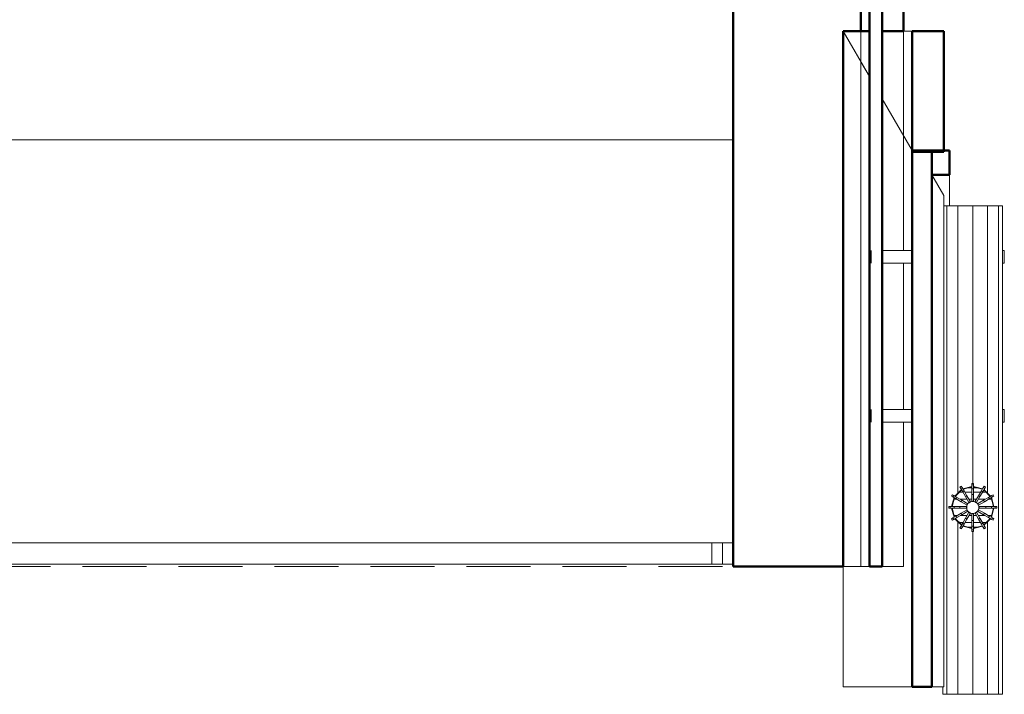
# Model space of a CAD drawing. Header units: millimetres. Extents: x 26623 to 48924, y 4737 to 39091.
# Tile 53 of 91: x 38631 to 40939, y 28338 to 29919. Entities that reach past the tile are written whole.
import ezdxf

# ---------------------------------------------------------------- set-up
doc = ezdxf.new("R2010")
doc.units = ezdxf.units.MM
doc.linetypes.add('ADSK_Штриховая_ш3 п1_5', pattern=[225, 150, -75])
for name, color, linetype, lineweight in [('A-DETL-____-MBND', 5, 'ADSK_Штриховая_ш3 п1_5', 20), ('A-GENM-____-MCUT', 13, 'Continuous', 50), ('A-GENM-____-OTLN', 13, 'Continuous', 20), ('A-PART-____-MCUT', 2, 'Continuous', 50), ('A-PART-____-OTLN', 2, 'Continuous', 20), ('A-ROOF-____-MCUT', 132, 'Continuous', 50), ('A-ROOF-____-OTLN', 132, 'Continuous', 20), ('A-WALL-____-MCUT', 113, 'Continuous', 50), ('A-WALL-____-OTLN', 113, 'Continuous', 20), ('Q-SPCQ-____-OTLN', 91, 'Continuous', 20), ('Ограждение', 7, 'Continuous', 20)]:
    doc.layers.add(name, color=color, linetype=linetype, lineweight=lineweight)

# ---------------------------------------------------------------- blocks, each defined once
blk = doc.blocks.new('Family - V line-612021-В_Этаж 03_Водопровод')
at = {"layer": 'A-ROOF-____-MCUT', "color": 9}
for p, q in [((2486.2, -4108.5), (2486.2, -5365.2)), ((2532.4, -4108.5), (2486.2, -4108.5)), ((2532.4, -5365.2), (2532.4, -4108.5)), ((2486.2, -5365.2), (2532.4, -5365.2))]:
    blk.add_line(p, q, dxfattribs=at)
at = {"layer": 'A-ROOF-____-OTLN', "color": 253}
for p, q in [((2560.4, -4213.6), (2560.4, -5365.2)), ((2560.4, -5365.2), (2532.4, -5365.2))]:
    blk.add_line(p, q, dxfattribs=at)
blk = doc.blocks.new('Family - RT - 006-612023-В_Этаж 03_Водопровод')
blk.add_blockref('Family - V line-612021-В_Этаж 03_Водопровод', (0, 0))
blk = doc.blocks.new('Family - V line-612029-В_Этаж 03_Водопровод')
at = {"layer": 'A-ROOF-____-MCUT', "color": 9}
for p, q in [((6915.8, -4091.3), (6915.8, -4147.8)), ((6957.4, -4091.3), (6915.8, -4091.3)), ((6957.4, -4147.8), (6957.4, -4091.3)), ((6915.8, -4147.8), (6957.4, -4147.8))]:
    blk.add_line(p, q, dxfattribs=at)
at = {"layer": 'A-ROOF-____-OTLN', "color": 253}
for p, q in [((6943.9, -4196.4), (6915.8, -4147.8)), ((6957.4, -4220.7), (6957.4, -4147.8)), ((6943.9, -4220.7), (6957.4, -4220.7))]:
    blk.add_line(p, q, dxfattribs=at)
blk = doc.blocks.new('Family - RT - 006-612030-В_Этаж 03_Водопровод')
blk.add_blockref('Family - V line-612029-В_Этаж 03_Водопровод', (0, 0))
blk = doc.blocks.new('Family - V line-612035-В_Этаж 03_Водопровод')
at = {"layer": 'A-ROOF-____-MCUT', "color": 9}
for p, q in [((6933.1, -3811.3), (6858.9, -3811.3)), ((6858.9, -3811.3), (6858.9, -4094.1)), ((6933.1, -4094.1), (6933.1, -3811.3)), ((6858.9, -4094.1), (6933.1, -4094.1))]:
    blk.add_line(p, q, dxfattribs=at)
blk = doc.blocks.new('Family - RT - 006-612036-В_Этаж 03_Водопровод')
blk.add_blockref('Family - V line-612035-В_Этаж 03_Водопровод', (0, 0))
blk = doc.blocks.new('Family - V line-612041-В_Этаж 03_Водопровод')
at = {"layer": 'A-ROOF-____-OTLN', "color": 253}
for p, q in [((2324.6, -3828.5), (2386.1, -3935.1)), ((2324.6, -3828.5), (2328.8, -3828.5)), ((2386.1, -3935.1), (2324.6, -3828.5)), ((2324.6, -3828.5), (2324.6, -3871.2)), ((2328.8, -3828.5), (2386.1, -3828.5)), ((2386.1, -4539.3), (2386.1, -3828.5)), ((2449.2, -3828.5), (2416.1, -3828.5)), ((2416.1, -4607.8), (2416.1, -3828.5)), ((2449.2, -3828.5), (2486.2, -3828.5)), ((2486.2, -4536.1), (2486.2, -3828.5)), ((2324.6, -3877), (2324.6, -3871.2)), ((2324.6, -3877), (2324.6, -4804.1)), ((2416.1, -3987.1), (2486.2, -4108.5)), ((2486.2, -4108.5), (2416.1, -3987.1)), ((2386.1, -4539.3), (2386.1, -5083)), ((2486.2, -5220.1), (2486.2, -4536.1)), ((2416.1, -4607.8), (2416.1, -5083)), ((2324.6, -4993.7), (2324.6, -4804.1)), ((2324.6, -4804.1), (2324.6, -4804.1)), ((2324.6, -5090.5), (2324.6, -4993.7)), ((2324.6, -5090.5), (2324.6, -5365.2)), ((2400.2, -5083), (2386.1, -5083)), ((2416.1, -5083), (2400.2, -5083)), ((2486.2, -5220.1), (2486.2, -5245.1)), ((2486.2, -5245.1), (2486.2, -5365.2)), ((2486.2, -5365.2), (2324.6, -5365.2)), ((2486.2, -5365.2), (2324.6, -5365.2)), ((2324.6, -5365.2), (2481.1, -5365.2)), ((2481.1, -5365.2), (2486.2, -5365.2))]:
    blk.add_line(p, q, dxfattribs=at)
blk = doc.blocks.new('Family - RT - 006-612042-В_Этаж 03_Водопровод')
blk.add_blockref('Family - V line-612041-В_Этаж 03_Водопровод', (0, 0))
blk = doc.blocks.new('Прямая форма - Steel - Stainless-612174-В_Этаж 03_Водопровод')
at = {"layer": 'Ограждение', "color": 253}
for p, q in [((4011.9, 55), (59.5, 55)), ((4011.9, 55), (4011.9, 5)), ((4011.9, 5), (59.5, 5))]:
    blk.add_line(p, q, dxfattribs=at)
blk = doc.blocks.new('Прямая форма - V line-612175-В_Этаж 03_Водопровод')
at = {"layer": 'Ограждение', "color": 253}
for p, q in [((3986.9, 55), (4036.4, 55)), ((3986.9, 55), (3986.9, 5)), ((3986.9, 5), (4036.4, 5))]:
    blk.add_line(p, q, dxfattribs=at)
blk = doc.blocks.new('Прямая форма - Steel - Stainless-612176-В_Этаж 03_Водопровод')
blk.add_blockref('Прямая форма - V line-612175-В_Этаж 03_Водопровод', (0, 0))
blk = doc.blocks.new('Прямая форма - RAILING - 004-612179-В_Этаж 03_Водопровод')
for name in ['Прямая форма - Steel - Stainless-612174-В_Этаж 03_Водопровод', 'Прямая форма - Steel - Stainless-612176-В_Этаж 03_Водопровод']:
    blk.add_blockref(name, (0, 0))
blk = doc.blocks.new('Family - Steel - Stainless-612207-В_Этаж 03_Водопровод')
at = {"layer": 'A-PART-____-OTLN', "color": 253}
for p, q in [((4011.9, 55), (59.5, 55)), ((4011.9, 55), (4011.9, 5)), ((4011.9, 5), (59.5, 5))]:
    blk.add_line(p, q, dxfattribs=at)
blk = doc.blocks.new('Family - V line-612209-В_Этаж 03_Водопровод')
at = {"layer": 'A-PART-____-OTLN', "color": 253}
for p, q in [((3986.9, 55), (4036.4, 55)), ((3986.9, 55), (3986.9, 5)), ((3986.9, 5), (4036.4, 5))]:
    blk.add_line(p, q, dxfattribs=at)
blk = doc.blocks.new('Family - Steel - Stainless-612210-В_Этаж 03_Водопровод')
blk.add_blockref('Family - V line-612209-В_Этаж 03_Водопровод', (0, 0))
blk = doc.blocks.new('Прямая форма - V line-612300-В_Этаж 03_Водопровод')
at = {"layer": 'Q-SPCQ-____-OTLN', "color": 253}
for p, q in [((667.6, 237.8), (637.6, 237.8)), ((1040.5, 237.8), (1010.5, 237.8)), ((637.6, 141.9), (637.6, 212)), ((667.6, 212), (667.6, 141.9)), ((1010.5, 141.9), (1010.5, 212)), ((1040.5, 212), (1040.5, 141.9)), ((0, 60.6), (0, 70)), ((0, 70), (0, -70)), ((0, 60.6), (0, 70)), ((0, 70), (17.8, 70)), ((0, 35), (0, 60.6)), ((0, 35), (0, 60.6)), ((0, 60.6), (1145.1, 60.6)), ((411.5, 49.8), (408.1, 47.8)), ((408.1, 47.8), (411.5, 49.8)), ((408.1, 47.8), (410, 44.6)), ((410, 44.6), (413.4, 46.6)), ((413.4, 46.6), (410, 44.6)), ((413.4, 46.6), (411.5, 49.8)), ((417.9, 38.8), (413.4, 46.6)), ((415, 43.8), (436.1, 49.5)), ((436.1, 49.5), (415, 43.8)), ((415.5, 43), (436.1, 48.5)), ((436.1, 48.5), (415.5, 43)), ((436.1, 56.4), (440, 56.4)), ((440, 56.4), (436.1, 56.4)), ((436.1, 56.4), (436.1, 52.7)), ((436.1, 56.4), (440, 56.4)), ((440, 56.4), (436.1, 56.4)), ((436.1, 56.4), (436.1, 52.7)), ((440, 52.7), (436.1, 52.7)), ((436.1, 52.7), (436.1, 43.7)), ((436.1, 52.7), (440, 52.7)), ((436.1, 52.7), (440, 52.7)), ((440, 52.7), (436.1, 52.7)), ((436.1, 52.7), (436.1, 43.7)), ((440, 52.7), (440, 56.4)), ((440, 52.7), (440, 56.4)), ((440, 43.7), (440, 52.7)), ((440, 43.7), (440, 52.7)), ((440, 49.5), (461.1, 43.8)), ((461.1, 43.8), (440, 49.5)), ((440, 48.5), (460.6, 43)), ((460.6, 43), (440, 48.5)), ((462.7, 46.6), (458.2, 38.8)), ((464.5, 49.8), (462.7, 46.6)), ((466.1, 44.6), (462.7, 46.6)), ((462.7, 46.6), (466.1, 44.6)), ((464.5, 49.8), (467.9, 47.8)), ((467.9, 47.8), (464.5, 49.8)), ((466.1, 44.6), (467.9, 47.8)), ((1145.1, 35), (1145.1, 54.2)), ((1145.1, 54.2), (1145.1, -70)), ((1145.1, 54.2), (1145.1, 35)), ((0, 0), (0, 35)), ((404.7, 35), (0, 35)), ((0, 0), (0, 35)), ((388.2, 26.5), (390.2, 29.9)), ((390.2, 29.9), (388.2, 26.5)), ((388.2, 26.5), (391.4, 24.6)), ((393.4, 28), (390.2, 29.9)), ((391.4, 24.6), (393.4, 28)), ((393.4, 28), (391.4, 24.6)), ((391.4, 24.6), (399.2, 20.2)), ((401.1, 23.6), (393.4, 28)), ((396.2, 26.4), (404.7, 35)), ((404.7, 35), (396.2, 26.4)), ((397, 25.9), (412.1, 41)), ((412.1, 41), (397, 25.9)), ((401.1, 23.6), (399.2, 20.2)), ((399.2, 20.2), (401.1, 23.6)), ((412.7, 16.9), (401.1, 23.6)), ((404.7, 35), (411.6, 41.9)), ((411.6, 41.9), (404.7, 35)), ((410, 44.6), (414.5, 36.9)), ((417.9, 38.8), (414.5, 36.9)), ((414.5, 36.9), (417.9, 38.8)), ((414.5, 36.9), (421.1, 25.3)), ((424.5, 27.3), (417.9, 38.8)), ((424.5, 27.3), (421.1, 25.3)), ((421.1, 25.3), (424.5, 27.3)), ((421.1, 25.3), (429.2, 11.3)), ((432.6, 13.2), (424.5, 27.3)), ((436.1, 43.7), (440, 43.7)), ((440, 43.7), (436.1, 43.7)), ((436.1, 43.7), (436.1, 30.4)), ((440, 43.7), (436.1, 43.7)), ((436.1, 43.7), (436.1, 30.4)), ((436.1, 43.7), (440, 43.7)), ((436.1, 30.4), (440, 30.4)), ((440, 30.4), (436.1, 30.4)), ((436.1, 30.4), (436.1, 14.2)), ((440, 30.4), (436.1, 30.4)), ((436.1, 30.4), (436.1, 14.2)), ((436.1, 30.4), (440, 30.4)), ((440, 30.4), (440, 43.7)), ((440, 30.4), (440, 43.7)), ((440, 14.2), (440, 30.4)), ((440, 14.2), (440, 30.4)), ((451.5, 27.3), (443.4, 13.2)), ((446.8, 11.3), (454.9, 25.3)), ((458.2, 38.8), (451.5, 27.3)), ((451.5, 27.3), (454.9, 25.3)), ((454.9, 25.3), (451.5, 27.3)), ((454.9, 25.3), (461.6, 36.9)), ((461.6, 36.9), (458.2, 38.8)), ((458.2, 38.8), (461.6, 36.9)), ((461.6, 36.9), (466.1, 44.6)), ((474.9, 23.6), (463.4, 16.9)), ((464, 41), (479, 25.9)), ((479, 25.9), (464, 41)), ((464.5, 41.9), (471.3, 35)), ((471.3, 35), (464.5, 41.9)), ((471.3, 35), (479.9, 26.4)), ((1145.1, 35), (471.3, 35)), ((479.9, 26.4), (471.3, 35)), ((482.7, 28), (474.9, 23.6)), ((474.9, 23.6), (476.9, 20.2)), ((476.9, 20.2), (474.9, 23.6)), ((476.9, 20.2), (484.6, 24.6)), ((485.9, 29.9), (482.7, 28)), ((484.6, 24.6), (482.7, 28)), ((482.7, 28), (484.6, 24.6)), ((484.6, 24.6), (487.8, 26.5)), ((485.9, 29.9), (487.8, 26.5)), ((487.8, 26.5), (485.9, 29.9)), ((1145.1, 0), (1145.1, 35)), ((1145.1, 35), (1145.1, 0)), ((0, -35), (0, 0)), ((381.6, 0), (0, 0)), ((0, -35), (0, 0)), ((381.6, 2), (381.6, -2)), ((385.3, 2), (381.6, 2)), ((381.6, -2), (381.6, 2)), ((385.3, -2), (385.3, 2)), ((385.3, 2), (385.3, -2)), ((394.3, 2), (385.3, 2)), ((388.6, 2), (394.2, 23)), ((394.2, 23), (388.6, 2)), ((389.6, 2), (395.1, 22.5)), ((395.1, 22.5), (389.6, 2)), ((394.3, -2), (394.3, 2)), ((394.3, 2), (394.3, -2)), ((407.6, 2), (394.3, 2)), ((399.2, 20.2), (410.7, 13.5)), ((407.6, 2), (407.6, -2)), ((423.9, 2), (407.6, 2)), ((407.6, -2), (407.6, 2)), ((410.7, 13.5), (412.7, 16.9)), ((412.7, 16.9), (410.7, 13.5)), ((410.7, 13.5), (424.8, 5.4)), ((426.7, 8.8), (412.7, 16.9)), ((423.3, 0), (425.3, 7.3)), ((425.3, -7.3), (423.3, 0)), ((424, -2), (424, 2)), ((424.9, 5.3), (426.9, 8.7)), ((425.3, 7.3), (430.7, 12.7)), ((429.3, 11.1), (432.7, 13.1)), ((430.7, 12.7), (438, 14.7)), ((436.1, 14), (440, 14)), ((436.1, 14), (440, 14)), ((438, 14.7), (445.4, 12.7)), ((443.3, 13.1), (446.7, 11.1)), ((445.4, 12.7), (450.7, 7.3)), ((449.2, 8.7), (451.1, 5.3)), ((463.4, 16.9), (449.3, 8.8)), ((450.7, 7.3), (452.7, 0)), ((452.7, 0), (450.7, -7.3)), ((451.1, 5.3), (465.3, 13.5)), ((452, 2), (452, -2)), ((468.4, 2), (452.2, 2)), ((463.4, 16.9), (465.3, 13.5)), ((465.3, 13.5), (463.4, 16.9)), ((465.3, 13.5), (476.9, 20.2)), ((481.7, 2), (468.4, 2)), ((468.4, 2), (468.4, -2)), ((468.4, -2), (468.4, 2)), ((481, 22.5), (486.5, 2)), ((486.5, 2), (481, 22.5)), ((481.7, -2), (481.7, 2)), ((490.7, 2), (481.7, 2)), ((481.7, 2), (481.7, -2)), ((481.9, 23), (487.5, 2)), ((487.5, 2), (481.9, 23)), ((494.4, 2), (490.7, 2)), ((490.7, 2), (490.7, -2)), ((490.7, -2), (490.7, 2)), ((494.4, -2), (494.4, 2)), ((494.4, 2), (494.4, -2)), ((1145.1, 0), (494.4, 0)), ((1145.1, -35), (1145.1, 0)), ((1145.1, 0), (1145.1, -35)), ((381.6, -2), (385.3, -2)), ((385.3, -2), (394.3, -2)), ((394.2, -23), (388.6, -2)), ((388.6, -2), (394.2, -23)), ((395.1, -22.5), (389.6, -2)), ((389.6, -2), (395.1, -22.5)), ((399.2, -20.2), (391.4, -24.6)), ((394.3, -2), (407.6, -2)), ((410.7, -13.5), (399.2, -20.2)), ((401.1, -23.6), (399.2, -20.2)), ((399.2, -20.2), (401.1, -23.6)), ((401.1, -23.6), (412.7, -16.9)), ((407.6, -2), (423.9, -2)), ((424.8, -5.4), (410.7, -13.5)), ((412.7, -16.9), (410.7, -13.5)), ((410.7, -13.5), (412.7, -16.9)), ((412.7, -16.9), (426.7, -8.8)), ((429.2, -11.3), (421.1, -25.3)), ((424.5, -27.3), (432.6, -13.2)), ((426.9, -8.7), (424.9, -5.3)), ((430.7, -12.7), (425.3, -7.3)), ((432.7, -13.1), (429.3, -11.1)), ((438, -14.7), (430.7, -12.7)), ((440, -14), (436.1, -14)), ((436.1, -14.2), (436.1, -30.4)), ((445.4, -12.7), (438, -14.7)), ((440, -30.4), (440, -14.2)), ((446.7, -11.1), (443.3, -13.1)), ((443.4, -13.2), (451.5, -27.3)), ((450.7, -7.3), (445.4, -12.7)), ((454.9, -25.3), (446.8, -11.3)), ((451.1, -5.3), (449.2, -8.7)), ((449.3, -8.8), (463.4, -16.9)), ((465.3, -13.5), (451.1, -5.3)), ((452.2, -2), (468.4, -2)), ((463.4, -16.9), (465.3, -13.5)), ((465.3, -13.5), (463.4, -16.9)), ((463.4, -16.9), (474.9, -23.6)), ((476.9, -20.2), (465.3, -13.5)), ((468.4, -2), (481.7, -2)), ((474.9, -23.6), (476.9, -20.2)), ((476.9, -20.2), (474.9, -23.6)), ((484.6, -24.6), (476.9, -20.2)), ((486.5, -2), (481, -22.5)), ((481, -22.5), (486.5, -2)), ((481.7, -2), (490.7, -2)), ((487.5, -2), (481.9, -23)), ((481.9, -23), (487.5, -2)), ((490.7, -2), (494.4, -2)), ((0, -60.6), (0, -35)), ((404.7, -35), (0, -35)), ((0, -60.6), (0, -35)), ((391.4, -24.6), (388.2, -26.5)), ((390.2, -29.9), (388.2, -26.5)), ((388.2, -26.5), (390.2, -29.9)), ((390.2, -29.9), (393.4, -28)), ((391.4, -24.6), (393.4, -28)), ((393.4, -28), (391.4, -24.6)), ((393.4, -28), (401.1, -23.6)), ((404.7, -35), (396.2, -26.4)), ((396.2, -26.4), (404.7, -35)), ((412.1, -41), (397, -25.9)), ((397, -25.9), (412.1, -41)), ((411.6, -41.9), (404.7, -35)), ((404.7, -35), (411.6, -41.9)), ((410, -44.6), (408.1, -47.8)), ((414.5, -36.9), (410, -44.6)), ((410, -44.6), (413.4, -46.6)), ((413.4, -46.6), (410, -44.6)), ((413.4, -46.6), (417.9, -38.8)), ((421.1, -25.3), (414.5, -36.9)), ((417.9, -38.8), (414.5, -36.9)), ((414.5, -36.9), (417.9, -38.8)), ((436.1, -49.5), (415, -43.8)), ((415, -43.8), (436.1, -49.5)), ((436.1, -48.5), (415.5, -43)), ((415.5, -43), (436.1, -48.5)), ((417.9, -38.8), (424.5, -27.3)), ((424.5, -27.3), (421.1, -25.3)), ((421.1, -25.3), (424.5, -27.3)), ((436.1, -30.4), (440, -30.4)), ((440, -30.4), (436.1, -30.4)), ((436.1, -30.4), (436.1, -43.7)), ((440, -43.7), (436.1, -43.7)), ((436.1, -43.7), (436.1, -52.7)), ((436.1, -43.7), (440, -43.7)), ((440, -43.7), (440, -30.4)), ((460.6, -43), (440, -48.5)), ((440, -48.5), (460.6, -43)), ((440, -52.7), (440, -43.7)), ((461.1, -43.8), (440, -49.5)), ((440, -49.5), (461.1, -43.8)), ((451.5, -27.3), (454.9, -25.3)), ((454.9, -25.3), (451.5, -27.3)), ((451.5, -27.3), (458.2, -38.8)), ((461.6, -36.9), (454.9, -25.3)), ((461.6, -36.9), (458.2, -38.8)), ((458.2, -38.8), (461.6, -36.9)), ((458.2, -38.8), (462.7, -46.6)), ((466.1, -44.6), (461.6, -36.9)), ((462.7, -46.6), (466.1, -44.6)), ((466.1, -44.6), (462.7, -46.6)), ((479, -25.9), (464, -41)), ((464, -41), (479, -25.9)), ((471.3, -35), (464.5, -41.9)), ((464.5, -41.9), (471.3, -35)), ((467.9, -47.8), (466.1, -44.6)), ((479.9, -26.4), (471.3, -35)), ((471.3, -35), (479.9, -26.4)), ((1145.1, -35), (471.3, -35)), ((474.9, -23.6), (482.7, -28)), ((484.6, -24.6), (482.7, -28)), ((482.7, -28), (484.6, -24.6)), ((482.7, -28), (485.9, -29.9)), ((487.8, -26.5), (484.6, -24.6)), ((485.9, -29.9), (487.8, -26.5)), ((487.8, -26.5), (485.9, -29.9)), ((1145.1, -60.6), (1145.1, -35)), ((1145.1, -35), (1145.1, -60.6)), ((0, -70), (0, -60.6)), ((1145.1, -60.6), (0, -60.6)), ((0, -70), (0, -60.6)), ((411.5, -49.8), (408.1, -47.8)), ((408.1, -47.8), (411.5, -49.8)), ((411.5, -49.8), (413.4, -46.6)), ((440, -52.7), (436.1, -52.7)), ((436.1, -52.7), (436.1, -56.4)), ((436.1, -52.7), (440, -52.7)), ((436.1, -56.4), (440, -56.4)), ((440, -56.4), (436.1, -56.4)), ((440, -56.4), (440, -52.7)), ((462.7, -46.6), (464.5, -49.8)), ((464.5, -49.8), (467.9, -47.8)), ((467.9, -47.8), (464.5, -49.8)), ((1145.1, -70), (1145.1, -60.6)), ((1145.1, -60.6), (1145.1, -70)), ((1145.1, -70), (0, -70)), ((637.6, -70), (637.6, -74)), ((637.6, -74), (667.6, -74)), ((667.6, -74), (667.6, -70)), ((1010.5, -70), (1010.5, -74)), ((1010.5, -74), (1040.5, -74)), ((1040.5, -74), (1040.5, -70))]:
    blk.add_line(p, q, dxfattribs=at)
blk = doc.blocks.new('Прямая форма - FU - 047-612301-В_Этаж 03_Водопровод')
blk.add_blockref('Прямая форма - V line-612300-В_Этаж 03_Водопровод', (0, 0))
blk = doc.blocks.new('Прямая форма - Gypsum Plasterboard - Waterproof-612638-В_Этаж 03_Водопровод')
at = {"layer": 'A-WALL-____-MCUT', "color": 9}
for p, q in [((9095.5, 0), (6220, 0)), ((9095.5, -50), (9095.5, 0)), ((6220, -50), (9095.5, -50))]:
    blk.add_line(p, q, dxfattribs=at)
at = {"layer": 'A-WALL-____-OTLN', "color": 253}
for p, q in [((9340.7, 0), (9095.5, 0)), ((9254.1, -50), (9340.7, 0)), ((9340.7, 0), (9609.5, 0)), ((9639.5, 0), (9982.4, 0)), ((10012.4, 0), (10350, 0)), ((10350, 0), (10350, -50))]:
    blk.add_line(p, q, dxfattribs=at)
blk = doc.blocks.new('Прямая форма - Masonry Block - Structural-612639-В_Этаж 03_Водопровод')
at = {"layer": 'A-WALL-____-MCUT', "color": 9}
for p, q in [((9095.5, -100), (6220, -100)), ((9095.5, -141.6), (9095.5, -100)), ((10350, -141.6), (9095.5, -141.6)), ((10350, -400), (10350, -141.6)), ((6220, -400), (10350, -400))]:
    blk.add_line(p, q, dxfattribs=at)
at = {"layer": 'A-WALL-____-OTLN', "color": 253}
for p, q in [((9095.5, -141.6), (9167.5, -100)), ((9167.5, -100), (9095.5, -100)), ((9167.5, -100), (10350, -100)), ((10350, -100), (10350, -141.6))]:
    blk.add_line(p, q, dxfattribs=at)
blk = doc.blocks.new('Прямая форма - Concrete - Structural-612640-В_Этаж 03_Водопровод')
at = {"layer": 'A-WALL-____-MCUT', "color": 9}
for p, q in [((9095.5, -80), (6220, -80)), ((9095.5, -100), (9095.5, -80)), ((6220, -100), (9095.5, -100))]:
    blk.add_line(p, q, dxfattribs=at)
at = {"layer": 'A-WALL-____-OTLN', "color": 253}
for p, q in [((9167.5, -100), (9202.1, -80)), ((10350, -80), (10350, -100)), ((9167.5, -100), (9095.5, -100)), ((10350, -100), (9167.5, -100))]:
    blk.add_line(p, q, dxfattribs=at)
blk = doc.blocks.new('Прямая форма - Insulation - Thermal Break-612641-В_Этаж 03_Водопровод')
at = {"layer": 'A-WALL-____-MCUT', "color": 9}
for p, q in [((10350, -50), (6220, -50)), ((10350, -80), (10350, -50)), ((6220, -80), (10350, -80))]:
    blk.add_line(p, q, dxfattribs=at)
blk = doc.blocks.new('Прямая форма - SW - 004-612642-В_Этаж 03_Водопровод')
for name in ['Прямая форма - Gypsum Plasterboard - Waterproof-612638-В_Этаж 03_Водопровод', 'Прямая форма - Insulation - Thermal Break-612641-В_Этаж 03_Водопровод', 'Прямая форма - Concrete - Structural-612640-В_Этаж 03_Водопровод', 'Прямая форма - Masonry Block - Structural-612639-В_Этаж 03_Водопровод']:
    blk.add_blockref(name, (0, 0))
blk = doc.blocks.new('Family - Gypsum Plasterboard - Waterproof-612646-В_Этаж 03_Водопровод')
at = {"layer": 'A-PART-____-MCUT', "color": 9}
for p, q in [((9095.5, 0), (6220, 0)), ((9095.5, -50), (9095.5, 0)), ((6220, -50), (9095.5, -50))]:
    blk.add_line(p, q, dxfattribs=at)
at = {"layer": 'A-PART-____-OTLN', "color": 253}
for p, q in [((9340.7, 0), (9095.5, 0)), ((9254.1, -50), (9340.7, 0)), ((9340.7, 0), (9609.5, 0)), ((9639.5, 0), (9982.4, 0)), ((10012.4, 0), (10350, 0)), ((10350, 0), (10350, -50))]:
    blk.add_line(p, q, dxfattribs=at)
blk = doc.blocks.new('Family - Masonry Block - Structural-612650-В_Этаж 03_Водопровод')
at = {"layer": 'A-PART-____-MCUT', "color": 9}
for p, q in [((9095.5, -100), (6220, -100)), ((9095.5, -141.6), (9095.5, -100)), ((10350, -141.6), (9095.5, -141.6)), ((10350, -400), (10350, -141.6)), ((6220, -400), (10350, -400))]:
    blk.add_line(p, q, dxfattribs=at)
at = {"layer": 'A-PART-____-OTLN', "color": 253}
for p, q in [((9095.5, -141.6), (9167.5, -100)), ((9167.5, -100), (9095.5, -100)), ((9167.5, -100), (10350, -100)), ((10350, -100), (10350, -141.6))]:
    blk.add_line(p, q, dxfattribs=at)
blk = doc.blocks.new('Family - Concrete - Structural-612652-В_Этаж 03_Водопровод')
at = {"layer": 'A-PART-____-MCUT', "color": 9}
for p, q in [((9095.5, -80), (6220, -80)), ((9095.5, -100), (9095.5, -80)), ((6220, -100), (9095.5, -100))]:
    blk.add_line(p, q, dxfattribs=at)
at = {"layer": 'A-PART-____-OTLN', "color": 253}
for p, q in [((9167.5, -100), (9202.1, -80)), ((10350, -80), (10350, -100)), ((9167.5, -100), (9095.5, -100)), ((10350, -100), (9167.5, -100))]:
    blk.add_line(p, q, dxfattribs=at)
blk = doc.blocks.new('Family - Insulation - Thermal Break-612654-В_Этаж 03_Водопровод')
at = {"layer": 'A-PART-____-MCUT', "color": 9}
for p, q in [((10350, -50), (6220, -50)), ((10350, -80), (10350, -50)), ((6220, -80), (10350, -80))]:
    blk.add_line(p, q, dxfattribs=at)
blk = doc.blocks.new('Прямая форма - V line-612824-В_Этаж 03_Водопровод')
at = {"layer": 'Q-SPCQ-____-OTLN', "color": 253}
for p, q in [((667.6, 237.8), (637.6, 237.8)), ((1040.5, 237.8), (1010.5, 237.8)), ((637.6, 141.9), (637.6, 212)), ((667.6, 212), (667.6, 141.9)), ((1010.5, 141.9), (1010.5, 212)), ((1040.5, 212), (1040.5, 141.9)), ((0, 60.6), (0, 70)), ((0, 70), (0, -70)), ((0, 60.6), (0, 70)), ((0, 70), (17.8, 70)), ((0, 35), (0, 60.6)), ((0, 35), (0, 60.6)), ((0, 60.6), (1145.1, 60.6)), ((408.1, 47.8), (411.5, 49.8)), ((411.5, 49.8), (408.1, 47.8)), ((408.1, 47.8), (410, 44.6)), ((413.4, 46.6), (410, 44.6)), ((410, 44.6), (413.4, 46.6)), ((413.4, 46.6), (411.5, 49.8)), ((417.9, 38.8), (413.4, 46.6)), ((436.1, 49.5), (415, 43.8)), ((415, 43.8), (436.1, 49.5)), ((415.5, 43), (436.1, 48.5)), ((436.1, 48.5), (415.5, 43)), ((436.1, 56.4), (440, 56.4)), ((436.1, 56.4), (440, 56.4)), ((440, 56.4), (436.1, 56.4)), ((436.1, 56.4), (436.1, 52.7)), ((440, 56.4), (436.1, 56.4)), ((436.1, 56.4), (436.1, 52.7)), ((440, 52.7), (436.1, 52.7)), ((436.1, 52.7), (436.1, 43.7)), ((440, 52.7), (436.1, 52.7)), ((436.1, 52.7), (436.1, 43.7)), ((436.1, 52.7), (440, 52.7)), ((436.1, 52.7), (440, 52.7)), ((440, 52.7), (440, 56.4)), ((440, 52.7), (440, 56.4)), ((440, 43.7), (440, 52.7)), ((440, 43.7), (440, 52.7)), ((461.1, 43.8), (440, 49.5)), ((440, 49.5), (461.1, 43.8)), ((440, 48.5), (460.6, 43)), ((460.6, 43), (440, 48.5)), ((462.7, 46.6), (458.2, 38.8)), ((464.5, 49.8), (462.7, 46.6)), ((462.7, 46.6), (466.1, 44.6)), ((466.1, 44.6), (462.7, 46.6)), ((464.5, 49.8), (467.9, 47.8)), ((467.9, 47.8), (464.5, 49.8)), ((466.1, 44.6), (467.9, 47.8)), ((1145.1, 35), (1145.1, 54.2)), ((1145.1, 54.2), (1145.1, -70)), ((1145.1, 54.2), (1145.1, 35)), ((0, 0), (0, 35)), ((404.7, 35), (0, 35)), ((0, 0), (0, 35)), ((390.2, 29.9), (388.2, 26.5)), ((388.2, 26.5), (390.2, 29.9)), ((388.2, 26.5), (391.4, 24.6)), ((393.4, 28), (390.2, 29.9)), ((393.4, 28), (391.4, 24.6)), ((391.4, 24.6), (393.4, 28)), ((391.4, 24.6), (399.2, 20.2)), ((401.1, 23.6), (393.4, 28)), ((404.7, 35), (396.2, 26.4)), ((396.2, 26.4), (404.7, 35)), ((397, 25.9), (412.1, 41)), ((412.1, 41), (397, 25.9)), ((401.1, 23.6), (399.2, 20.2)), ((399.2, 20.2), (401.1, 23.6)), ((412.7, 16.9), (401.1, 23.6)), ((411.6, 41.9), (404.7, 35)), ((404.7, 35), (411.6, 41.9)), ((410, 44.6), (414.5, 36.9)), ((414.5, 36.9), (417.9, 38.8)), ((417.9, 38.8), (414.5, 36.9)), ((414.5, 36.9), (421.1, 25.3)), ((424.5, 27.3), (417.9, 38.8)), ((424.5, 27.3), (421.1, 25.3)), ((421.1, 25.3), (424.5, 27.3)), ((421.1, 25.3), (429.2, 11.3)), ((432.6, 13.2), (424.5, 27.3)), ((436.1, 43.7), (440, 43.7)), ((436.1, 43.7), (440, 43.7)), ((440, 43.7), (436.1, 43.7)), ((436.1, 43.7), (436.1, 30.4)), ((440, 43.7), (436.1, 43.7)), ((436.1, 43.7), (436.1, 30.4)), ((440, 30.4), (436.1, 30.4)), ((436.1, 30.4), (436.1, 14.2)), ((440, 30.4), (436.1, 30.4)), ((436.1, 30.4), (436.1, 14.2)), ((436.1, 30.4), (440, 30.4)), ((436.1, 30.4), (440, 30.4)), ((440, 30.4), (440, 43.7)), ((440, 30.4), (440, 43.7)), ((440, 14.2), (440, 30.4)), ((440, 14.2), (440, 30.4)), ((451.5, 27.3), (443.4, 13.2)), ((446.8, 11.3), (454.9, 25.3)), ((458.2, 38.8), (451.5, 27.3)), ((451.5, 27.3), (454.9, 25.3)), ((454.9, 25.3), (451.5, 27.3)), ((454.9, 25.3), (461.6, 36.9)), ((461.6, 36.9), (458.2, 38.8)), ((458.2, 38.8), (461.6, 36.9)), ((461.6, 36.9), (466.1, 44.6)), ((474.9, 23.6), (463.4, 16.9)), ((464, 41), (479, 25.9)), ((479, 25.9), (464, 41)), ((471.3, 35), (464.5, 41.9)), ((464.5, 41.9), (471.3, 35)), ((1145.1, 35), (471.3, 35)), ((479.9, 26.4), (471.3, 35)), ((471.3, 35), (479.9, 26.4)), ((482.7, 28), (474.9, 23.6)), ((476.9, 20.2), (474.9, 23.6)), ((474.9, 23.6), (476.9, 20.2)), ((476.9, 20.2), (484.6, 24.6)), ((485.9, 29.9), (482.7, 28)), ((482.7, 28), (484.6, 24.6)), ((484.6, 24.6), (482.7, 28)), ((484.6, 24.6), (487.8, 26.5)), ((485.9, 29.9), (487.8, 26.5)), ((487.8, 26.5), (485.9, 29.9)), ((1145.1, 0), (1145.1, 35)), ((1145.1, 35), (1145.1, 0)), ((0, -35), (0, 0)), ((381.6, 0), (0, 0)), ((0, -35), (0, 0)), ((381.6, -2), (381.6, 2)), ((381.6, 2), (381.6, -2)), ((385.3, 2), (381.6, 2)), ((385.3, -2), (385.3, 2)), ((385.3, 2), (385.3, -2)), ((394.3, 2), (385.3, 2)), ((394.2, 23), (388.6, 2)), ((388.6, 2), (394.2, 23)), ((389.6, 2), (395.1, 22.5)), ((395.1, 22.5), (389.6, 2)), ((394.3, 2), (394.3, -2)), ((407.6, 2), (394.3, 2)), ((394.3, -2), (394.3, 2)), ((399.2, 20.2), (410.7, 13.5)), ((407.6, -2), (407.6, 2)), ((407.6, 2), (407.6, -2)), ((423.9, 2), (407.6, 2)), ((410.7, 13.5), (412.7, 16.9)), ((412.7, 16.9), (410.7, 13.5)), ((410.7, 13.5), (424.8, 5.4)), ((426.7, 8.8), (412.7, 16.9)), ((423.3, 0), (425.3, 7.3)), ((425.3, -7.3), (423.3, 0)), ((424, -2), (424, 2)), ((424.9, 5.3), (426.9, 8.7)), ((425.3, 7.3), (430.7, 12.7)), ((429.3, 11.1), (432.7, 13.1)), ((430.7, 12.7), (438, 14.7)), ((436.1, 14), (440, 14)), ((436.1, 14), (440, 14)), ((438, 14.7), (445.4, 12.7)), ((443.3, 13.1), (446.7, 11.1)), ((445.4, 12.7), (450.7, 7.3)), ((449.2, 8.7), (451.1, 5.3)), ((463.4, 16.9), (449.3, 8.8)), ((450.7, 7.3), (452.7, 0)), ((452.7, 0), (450.7, -7.3)), ((451.1, 5.3), (465.3, 13.5)), ((452, 2), (452, -2)), ((468.4, 2), (452.2, 2)), ((463.4, 16.9), (465.3, 13.5)), ((465.3, 13.5), (463.4, 16.9)), ((465.3, 13.5), (476.9, 20.2)), ((468.4, -2), (468.4, 2)), ((481.7, 2), (468.4, 2)), ((468.4, 2), (468.4, -2)), ((481, 22.5), (486.5, 2)), ((486.5, 2), (481, 22.5)), ((490.7, 2), (481.7, 2)), ((481.7, 2), (481.7, -2)), ((481.7, -2), (481.7, 2)), ((487.5, 2), (481.9, 23)), ((481.9, 23), (487.5, 2)), ((494.4, 2), (490.7, 2)), ((490.7, 2), (490.7, -2)), ((490.7, -2), (490.7, 2)), ((494.4, -2), (494.4, 2)), ((494.4, 2), (494.4, -2)), ((1145.1, 0), (494.4, 0)), ((1145.1, -35), (1145.1, 0)), ((1145.1, 0), (1145.1, -35)), ((381.6, -2), (385.3, -2)), ((385.3, -2), (394.3, -2)), ((394.2, -23), (388.6, -2)), ((388.6, -2), (394.2, -23)), ((395.1, -22.5), (389.6, -2)), ((389.6, -2), (395.1, -22.5)), ((399.2, -20.2), (391.4, -24.6)), ((394.3, -2), (407.6, -2)), ((410.7, -13.5), (399.2, -20.2)), ((401.1, -23.6), (399.2, -20.2)), ((399.2, -20.2), (401.1, -23.6)), ((401.1, -23.6), (412.7, -16.9)), ((407.6, -2), (423.9, -2)), ((424.8, -5.4), (410.7, -13.5)), ((410.7, -13.5), (412.7, -16.9)), ((412.7, -16.9), (410.7, -13.5)), ((412.7, -16.9), (426.7, -8.8)), ((429.2, -11.3), (421.1, -25.3)), ((424.5, -27.3), (432.6, -13.2)), ((426.9, -8.7), (424.9, -5.3)), ((430.7, -12.7), (425.3, -7.3)), ((432.7, -13.1), (429.3, -11.1)), ((438, -14.7), (430.7, -12.7)), ((440, -14), (436.1, -14)), ((436.1, -14.2), (436.1, -30.4)), ((445.4, -12.7), (438, -14.7)), ((440, -30.4), (440, -14.2)), ((446.7, -11.1), (443.3, -13.1)), ((443.4, -13.2), (451.5, -27.3)), ((450.7, -7.3), (445.4, -12.7)), ((454.9, -25.3), (446.8, -11.3)), ((451.1, -5.3), (449.2, -8.7)), ((449.3, -8.8), (463.4, -16.9)), ((465.3, -13.5), (451.1, -5.3)), ((452.2, -2), (468.4, -2)), ((463.4, -16.9), (465.3, -13.5)), ((465.3, -13.5), (463.4, -16.9)), ((463.4, -16.9), (474.9, -23.6)), ((476.9, -20.2), (465.3, -13.5)), ((468.4, -2), (481.7, -2)), ((474.9, -23.6), (476.9, -20.2)), ((476.9, -20.2), (474.9, -23.6)), ((484.6, -24.6), (476.9, -20.2)), ((486.5, -2), (481, -22.5)), ((481, -22.5), (486.5, -2)), ((481.7, -2), (490.7, -2)), ((487.5, -2), (481.9, -23)), ((481.9, -23), (487.5, -2)), ((490.7, -2), (494.4, -2)), ((0, -60.6), (0, -35)), ((404.7, -35), (0, -35)), ((0, -60.6), (0, -35)), ((391.4, -24.6), (388.2, -26.5)), ((390.2, -29.9), (388.2, -26.5)), ((388.2, -26.5), (390.2, -29.9)), ((390.2, -29.9), (393.4, -28)), ((391.4, -24.6), (393.4, -28)), ((393.4, -28), (391.4, -24.6)), ((393.4, -28), (401.1, -23.6)), ((404.7, -35), (396.2, -26.4)), ((396.2, -26.4), (404.7, -35)), ((412.1, -41), (397, -25.9)), ((397, -25.9), (412.1, -41)), ((411.6, -41.9), (404.7, -35)), ((404.7, -35), (411.6, -41.9)), ((410, -44.6), (408.1, -47.8)), ((414.5, -36.9), (410, -44.6)), ((410, -44.6), (413.4, -46.6)), ((413.4, -46.6), (410, -44.6)), ((413.4, -46.6), (417.9, -38.8)), ((421.1, -25.3), (414.5, -36.9)), ((417.9, -38.8), (414.5, -36.9)), ((414.5, -36.9), (417.9, -38.8)), ((436.1, -49.5), (415, -43.8)), ((415, -43.8), (436.1, -49.5)), ((436.1, -48.5), (415.5, -43)), ((415.5, -43), (436.1, -48.5)), ((417.9, -38.8), (424.5, -27.3)), ((424.5, -27.3), (421.1, -25.3)), ((421.1, -25.3), (424.5, -27.3)), ((436.1, -30.4), (440, -30.4)), ((440, -30.4), (436.1, -30.4)), ((436.1, -30.4), (436.1, -43.7)), ((440, -43.7), (436.1, -43.7)), ((436.1, -43.7), (436.1, -52.7)), ((436.1, -43.7), (440, -43.7)), ((440, -43.7), (440, -30.4)), ((460.6, -43), (440, -48.5)), ((440, -48.5), (460.6, -43)), ((440, -52.7), (440, -43.7)), ((461.1, -43.8), (440, -49.5)), ((440, -49.5), (461.1, -43.8)), ((454.9, -25.3), (451.5, -27.3)), ((451.5, -27.3), (454.9, -25.3)), ((451.5, -27.3), (458.2, -38.8)), ((461.6, -36.9), (454.9, -25.3)), ((458.2, -38.8), (461.6, -36.9)), ((461.6, -36.9), (458.2, -38.8)), ((458.2, -38.8), (462.7, -46.6)), ((466.1, -44.6), (461.6, -36.9)), ((462.7, -46.6), (466.1, -44.6)), ((466.1, -44.6), (462.7, -46.6)), ((479, -25.9), (464, -41)), ((464, -41), (479, -25.9)), ((471.3, -35), (464.5, -41.9)), ((464.5, -41.9), (471.3, -35)), ((467.9, -47.8), (466.1, -44.6)), ((479.9, -26.4), (471.3, -35)), ((471.3, -35), (479.9, -26.4)), ((1145.1, -35), (471.3, -35)), ((474.9, -23.6), (482.7, -28)), ((482.7, -28), (484.6, -24.6)), ((484.6, -24.6), (482.7, -28)), ((482.7, -28), (485.9, -29.9)), ((487.8, -26.5), (484.6, -24.6)), ((485.9, -29.9), (487.8, -26.5)), ((487.8, -26.5), (485.9, -29.9)), ((1145.1, -60.6), (1145.1, -35)), ((1145.1, -35), (1145.1, -60.6)), ((0, -70), (0, -60.6)), ((1145.1, -60.6), (0, -60.6)), ((0, -70), (0, -60.6)), ((411.5, -49.8), (408.1, -47.8)), ((408.1, -47.8), (411.5, -49.8)), ((411.5, -49.8), (413.4, -46.6)), ((436.1, -52.7), (440, -52.7)), ((440, -52.7), (436.1, -52.7)), ((436.1, -52.7), (436.1, -56.4)), ((440, -56.4), (436.1, -56.4)), ((436.1, -56.4), (440, -56.4)), ((440, -56.4), (440, -52.7)), ((462.7, -46.6), (464.5, -49.8)), ((464.5, -49.8), (467.9, -47.8)), ((467.9, -47.8), (464.5, -49.8)), ((1145.1, -70), (1145.1, -60.6)), ((1145.1, -60.6), (1145.1, -70)), ((1145.1, -70), (0, -70)), ((637.6, -70), (637.6, -74)), ((637.6, -74), (667.6, -74)), ((667.6, -74), (667.6, -70)), ((1010.5, -70), (1010.5, -74)), ((1010.5, -74), (1040.5, -74)), ((1040.5, -74), (1040.5, -70))]:
    blk.add_line(p, q, dxfattribs=at)
blk = doc.blocks.new('Прямая форма - FU - 047-612825-В_Этаж 03_Водопровод')
blk.add_blockref('Прямая форма - V line-612824-В_Этаж 03_Водопровод', (0, 0))
blk = doc.blocks.new('Family - OP - 004-612878-В_Этаж 03_Водопровод')
at = {"layer": 'A-GENM-____-MCUT', "lineweight": 9}
for p, q in [((40303.2, 29637.6), (40303.2, 30837.6)), ((37678.2, 29637.6), (40303.2, 29637.6))]:
    blk.add_line(p, q, dxfattribs=at)
blk = doc.blocks.new('Прямая форма - Timber - Floor-613210-В_Этаж 03_Водопровод')
at = {"layer": 'A-DETL-____-MBND', "color": 253}
blk.add_line((2439.9, -9270), (6439.9, -9270), dxfattribs=at)
blk = doc.blocks.new('Прямая форма - SLA - 009-613211-В_Этаж 03_Водопровод')
blk.add_blockref('Прямая форма - Timber - Floor-613210-В_Этаж 03_Водопровод', (0, 0))
blk = doc.blocks.new('Family - Timber - Floor-613219-В_Этаж 03_Водопровод')
at = {"layer": 'A-DETL-____-MBND', "color": 253}
blk.add_line((2439.9, -9270), (6439.9, -9270), dxfattribs=at)
blk = doc.blocks.new('Прямая форма - V line-613405-В_Этаж 03_Водопровод')
at = {"layer": 'Q-SPCQ-____-OTLN', "color": 253}
for p, q in [((-35.4, -90), (-35.4, -100.3)), ((-28.1, -82.7), (-26.2, -81.5)), ((-26.2, -81.5), (-28.1, -82.7)), ((-19.1, -78.1), (-19.1, -85.9)), ((19.1, -78.1), (19.1, -85.9)), ((26.2, -81.5), (28.1, -82.7)), ((28.1, -82.7), (26.2, -81.5)), ((35.4, -90), (35.4, -100.3)), ((-46.2, -108.7), (-46.2, -121)), ((-41.5, -96.7), (-40.2, -94.9)), ((-40.2, -94.9), (-41.5, -96.7)), ((-35.4, -104.8), (-35.4, -121)), ((-19.1, -93.7), (-19.1, -109.6)), ((-19.1, -114.2), (-19.1, -121)), ((19.1, -93.7), (19.1, -109.6)), ((19.1, -114.2), (19.1, -121)), ((35.4, -104.8), (35.4, -121)), ((40.2, -94.9), (41.5, -96.7)), ((41.5, -96.7), (40.2, -94.9)), ((46.2, -108.7), (46.2, -121)), ((-46.2, -124.9), (-46.2, -137.1)), ((-35.4, -124.9), (-35.4, -141.1)), ((-19.1, -124.9), (-19.1, -131.7)), ((-19.1, -136.2), (-19.1, -152.2)), ((19.1, -124.9), (19.1, -131.7)), ((19.1, -136.2), (19.1, -152.2)), ((35.4, -124.9), (35.4, -141.1)), ((46.2, -124.9), (46.2, -137.1)), ((-40.2, -151), (-41.5, -149.1)), ((-41.5, -149.1), (-40.2, -151)), ((-35.4, -145.6), (-35.4, -155.9)), ((-19.1, -160), (-19.1, -167.8)), ((19.1, -160), (19.1, -167.8)), ((35.4, -145.6), (35.4, -155.9)), ((41.5, -149.1), (40.2, -151)), ((40.2, -151), (41.5, -149.1)), ((-26.2, -164.4), (-28.1, -163.1)), ((-28.1, -163.1), (-26.2, -164.4)), ((28.1, -163.1), (26.2, -164.4)), ((26.2, -164.4), (28.1, -163.1))]:
    blk.add_line(p, q, dxfattribs=at)
blk = doc.blocks.new('Прямая форма - FU - 047-613406-В_Этаж 03_Водопровод')
blk.add_blockref('Прямая форма - V line-613405-В_Этаж 03_Водопровод', (0, 0))
blk = doc.blocks.new('V line_ifc_RVT-1-В_Этаж 03_Водопровод')
at = {"layer": 'A-GENM-____-OTLN', "color": 253, "lineweight": 20}
for name, p in [('Прямая форма - SLA - 009-613211-В_Этаж 03_Водопровод', (33863.4, 37907.6)), ('Family - OP - 004-612878-В_Этаж 03_Водопровод', (0, 0))]:
    blk.add_blockref(name, p, dxfattribs=at)
at = {"layer": 'A-PART-____-OTLN', "color": 253, "lineweight": 20}
for name, p in [('Family - Timber - Floor-613219-В_Этаж 03_Водопровод', (33863.4, 37907.6)), ('Family - Steel - Stainless-612207-В_Этаж 03_Водопровод', (36266.8, 28637.6)), ('Family - Steel - Stainless-612210-В_Этаж 03_Водопровод', (36266.8, 28637.6))]:
    blk.add_blockref(name, p, dxfattribs=at)
at = {"layer": 'A-PART-____-OTLN', "color": 253, "lineweight": 20, "rotation": 270}
for name in ['Family - Masonry Block - Structural-612650-В_Этаж 03_Водопровод', 'Family - Concrete - Structural-612652-В_Этаж 03_Водопровод', 'Family - Insulation - Thermal Break-612654-В_Этаж 03_Водопровод', 'Family - Gypsum Plasterboard - Waterproof-612646-В_Этаж 03_Водопровод']:
    blk.add_blockref(name, (40703.2, 38987.6), dxfattribs=at)
at = {"layer": 'A-ROOF-____-OTLN', "color": 253, "lineweight": 20}
for name, p in [('Family - RT - 006-612023-В_Этаж 03_Водопровод', (38237.1, 33720.6)), ('Family - RT - 006-612042-В_Этаж 03_Водопровод', (38237.1, 33720.6)), ('Family - RT - 006-612030-В_Этаж 03_Водопровод', (33853.7, 33703.4)), ('Family - RT - 006-612036-В_Этаж 03_Водопровод', (33864.4, 33703.4))]:
    blk.add_blockref(name, p, dxfattribs=at)
at = {"layer": 'A-WALL-____-OTLN', "color": 253, "lineweight": 20, "rotation": 270}
blk.add_blockref('Прямая форма - SW - 004-612642-В_Этаж 03_Водопровод', (40703.2, 38987.6), dxfattribs=at)
at = {"layer": 'Q-SPCQ-____-OTLN', "color": 253, "lineweight": 20}
for name, p, rotation in [('Прямая форма - FU - 047-612301-В_Этаж 03_Водопровод', (40865.2, 28337.6), 89.99916242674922), ('Прямая форма - FU - 047-612825-В_Этаж 03_Водопровод', (40865.2, 28337.6), 89.99916242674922), ('Прямая форма - FU - 047-613406-В_Этаж 03_Водопровод', (40742.3, 28775.7), 90)]:
    blk.add_blockref(name, p, dxfattribs=dict(at, rotation=rotation))
at = {"layer": 'Ограждение', "color": 253, "lineweight": 20}
blk.add_blockref('Прямая форма - RAILING - 004-612179-В_Этаж 03_Водопровод', (36266.8, 28637.6), dxfattribs=at)

msp = doc.modelspace()

# ---------------------------------------------------------------- block references
at = {"lineweight": 9}
msp.add_blockref('V line_ifc_RVT-1-В_Этаж 03_Водопровод', (0, 0), dxfattribs=at)

doc.saveas('drawing.dxf')
